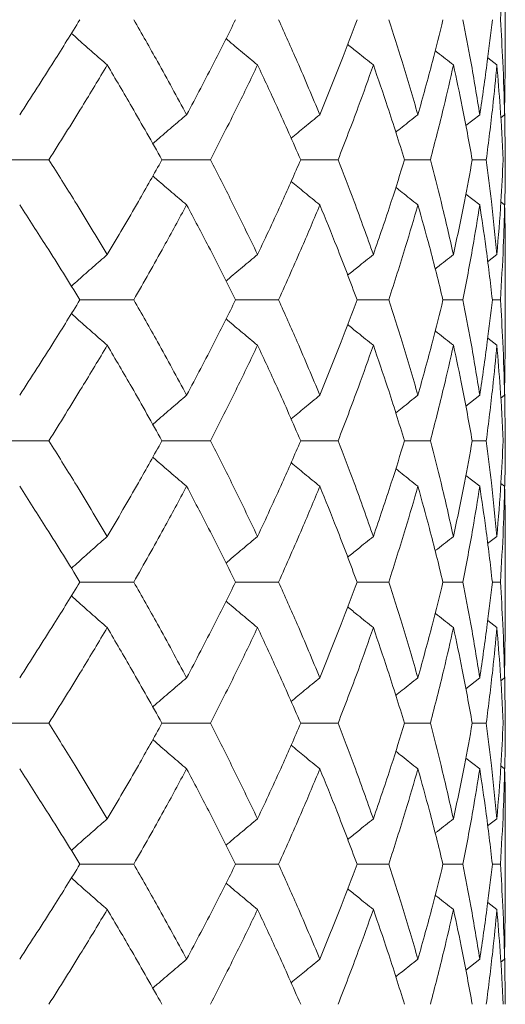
# Model space of a CAD drawing. Header units: inches. Extents: x -4.2 to 22.3, y -10.2 to 17.4.
# Tile 116 of 121: x 20.97 to 21.18, y -0.512 to -0.086. Entities that reach past the tile are written whole.
import ezdxf

# ---------------------------------------------------------------- set-up
doc = ezdxf.new("R2010")
doc.units = ezdxf.units.IN
doc.header["$MEASUREMENT"] = 0

msp = doc.modelspace()

# ---------------------------------------------------------------- linework, layer by layer
at = {"color": 7, "linetype": 'Continuous', "lineweight": 15}
for p, q in [((21.18019, -0.10692), (21.18019, -0.06595)), ((21.17657, -0.10606), (21.17264, -0.10302)), ((21.17995, -0.12757), (21.18016, -0.10692)), ((21.16918, -0.12757), (21.16313, -0.13224)), ((21.17995, -0.12757), (21.17827, -0.12887)), ((21.18019, -0.14708), (21.17996, -0.1271)), ((20.95727, -0.14708), (20.98282, -0.14708)), ((21.03174, -0.14708), (21.05271, -0.14708)), ((21.09175, -0.14708), (21.10791, -0.14708)), ((21.13665, -0.14708), (21.14782, -0.14708)), ((21.16594, -0.14708), (21.172, -0.14708)), ((21.16918, -0.16659), (21.16317, -0.16194)), ((21.17995, -0.16659), (21.17831, -0.16533)), ((21.18019, -0.22821), (21.18019, -0.18724)), ((21.17657, -0.1881), (21.1726, -0.19117)), ((20.99626, -0.2077), (21.01955, -0.2077)), ((21.06359, -0.2077), (21.08219, -0.2077)), ((21.11612, -0.2077), (21.12981, -0.2077)), ((21.15327, -0.2077), (21.1619, -0.2077)), ((21.17462, -0.2077), (21.1781, -0.2077)), ((21.17657, -0.22733), (21.17264, -0.22429)), ((21.17995, -0.24897), (21.18016, -0.22821)), ((21.16918, -0.24897), (21.16313, -0.25368)), ((21.17995, -0.24897), (21.17827, -0.25027)), ((21.18019, -0.26866), (21.17996, -0.2485)), ((20.95727, -0.26866), (20.98282, -0.26866)), ((21.03174, -0.26866), (21.05271, -0.26866)), ((21.09175, -0.26866), (21.10791, -0.26866)), ((21.13665, -0.26866), (21.14782, -0.26866)), ((21.16594, -0.26866), (21.172, -0.26866)), ((21.16918, -0.28836), (21.16317, -0.28367)), ((21.17995, -0.28836), (21.17831, -0.28709)), ((21.17657, -0.31006), (21.1726, -0.31314)), ((21.18019, -0.35038), (21.18019, -0.30918)), ((20.99626, -0.32978), (21.01955, -0.32978)), ((21.06359, -0.32978), (21.08219, -0.32978)), ((21.11612, -0.32978), (21.12981, -0.32978)), ((21.15327, -0.32978), (21.1619, -0.32978)), ((21.17462, -0.32978), (21.1781, -0.32978)), ((21.17657, -0.3495), (21.17264, -0.34645)), ((21.17995, -0.3712), (21.18016, -0.35038)), ((21.16918, -0.3712), (21.16313, -0.37591)), ((21.17995, -0.3712), (21.17827, -0.3725)), ((21.18019, -0.3909), (21.17996, -0.37073)), ((20.95727, -0.3909), (20.98282, -0.3909)), ((21.03174, -0.3909), (21.05271, -0.3909)), ((21.09175, -0.3909), (21.10791, -0.3909)), ((21.13665, -0.3909), (21.14782, -0.3909)), ((21.16594, -0.3909), (21.172, -0.3909)), ((21.16918, -0.41059), (21.16317, -0.40591)), ((21.17995, -0.41059), (21.17831, -0.40932)), ((21.17657, -0.43223), (21.1726, -0.4353)), ((21.18019, -0.47232), (21.18019, -0.43135)), ((20.99626, -0.45186), (21.01955, -0.45186)), ((21.06359, -0.45186), (21.08219, -0.45186)), ((21.11612, -0.45186), (21.12981, -0.45186)), ((21.15327, -0.45186), (21.1619, -0.45186)), ((21.17462, -0.45186), (21.1781, -0.45186)), ((21.17657, -0.47146), (21.17264, -0.46842)), ((21.17995, -0.49297), (21.18016, -0.47232)), ((21.16918, -0.49297), (21.16313, -0.49764)), ((21.17995, -0.49297), (21.17827, -0.49427)), ((21.18019, -0.51248), (21.17996, -0.4925))]:
    msp.add_line(p, q, dxfattribs=at)
for points, knots in [([(21.1781, -0.08646), (21.17857, -0.07876), (21.17941, -0.06502), (21.17979, -0.05125), (21.17995, -0.04519)], [0, 0, 0, 0, 0.5596645, 1, 1, 1, 1]), ([(20.97022, -0.12757), (20.97519, -0.11991), (20.98407, -0.10622), (20.99253, -0.0925), (20.99626, -0.08646)], [0, 0, 0, 0, 0.559527, 1, 1, 1, 1]), ([(21.04241, -0.12757), (21.03826, -0.11991), (21.03083, -0.10622), (21.023, -0.0925), (21.01955, -0.08646)], [0, 0, 0, 0, 0.5595273, 1, 1, 1, 1]), ([(21.04241, -0.12757), (21.04648, -0.11991), (21.05375, -0.10622), (21.06058, -0.0925), (21.06359, -0.08646)], [0, 0, 0, 0, 0.559527, 1, 1, 1, 1]), ([(21.10003, -0.12757), (21.09681, -0.11991), (21.09107, -0.10622), (21.0849, -0.0925), (21.08219, -0.08646)], [0, 0, 0, 0, 0.559527, 1, 1, 1, 1]), ([(21.10003, -0.12757), (21.10315, -0.11991), (21.10873, -0.10622), (21.11386, -0.0925), (21.11612, -0.08646)], [0, 0, 0, 0, 0.559527, 1, 1, 1, 1]), ([(21.14244, -0.12757), (21.1402, -0.11991), (21.1362, -0.10622), (21.13176, -0.0925), (21.12981, -0.08646)], [0, 0, 0, 0, 0.559527, 1, 1, 1, 1]), ([(21.14244, -0.12757), (21.14458, -0.11991), (21.14841, -0.10622), (21.15178, -0.0925), (21.15327, -0.08646)], [0, 0, 0, 0, 0.559527, 1, 1, 1, 1]), ([(21.16918, -0.12757), (21.16794, -0.11991), (21.16573, -0.10622), (21.16307, -0.0925), (21.1619, -0.08646)], [0, 0, 0, 0, 0.559527, 1, 1, 1, 1]), ([(21.16918, -0.12757), (21.17032, -0.11991), (21.17235, -0.10622), (21.17393, -0.0925), (21.17462, -0.08646)], [0, 0, 0, 0, 0.559527, 1, 1, 1, 1]), ([(21.17995, -0.12757), (21.17973, -0.11991), (21.17934, -0.10622), (21.17848, -0.0925), (21.1781, -0.08646)], [0, 0, 0, 0, 0.559527, 1, 1, 1, 1]), ([(21.00809, -0.10606), (21.00602, -0.10425), (21.00188, -0.10065), (20.99671, -0.0961), (20.99362, -0.09331), (20.99258, -0.09237)], [0, 0, 0, 0, 0.398509, 0.797018, 1, 1, 1, 1]), ([(21.07308, -0.10606), (21.07091, -0.10425), (21.06656, -0.10065), (21.06202, -0.09685), (21.05967, -0.09484), (21.05947, -0.09466)], [0, 0, 0, 0, 0.477365, 0.954731, 1, 1, 1, 1]), ([(21.12317, -0.10606), (21.12091, -0.10426), (21.1172, -0.1013), (21.11352, -0.0983), (21.11208, -0.09713)], [0, 0, 0, 0, 0.608395, 1, 1, 1, 1]), ([(21.15779, -0.10606), (21.15547, -0.10426), (21.15284, -0.10221), (21.15022, -0.10014), (21.1499, -0.09988)], [0, 0, 0, 0, 0.877599, 1, 1, 1, 1]), ([(20.98282, -0.14708), (20.98764, -0.13944), (20.99627, -0.12578), (21.00448, -0.11209), (21.00809, -0.10606)], [0, 0, 0, 0, 0.559462, 1, 1, 1, 1]), ([(21.03174, -0.14708), (21.02743, -0.13944), (21.01974, -0.12578), (21.01166, -0.11209), (21.00809, -0.10606)], [0, 0, 0, 0, 0.559462, 1, 1, 1, 1]), ([(21.05271, -0.14708), (21.05662, -0.13944), (21.06362, -0.12578), (21.07019, -0.11209), (21.07308, -0.10606)], [0, 0, 0, 0, 0.559462, 1, 1, 1, 1]), ([(21.09175, -0.14708), (21.08838, -0.13944), (21.08236, -0.12578), (21.07592, -0.11209), (21.07308, -0.10606)], [0, 0, 0, 0, 0.559462, 1, 1, 1, 1]), ([(21.10791, -0.14708), (21.11087, -0.13944), (21.11618, -0.12578), (21.12103, -0.11209), (21.12317, -0.10606)], [0, 0, 0, 0, 0.559462, 1, 1, 1, 1]), ([(21.13665, -0.14708), (21.13425, -0.13944), (21.12997, -0.12578), (21.12525, -0.11209), (21.12317, -0.10606)], [0, 0, 0, 0, 0.559462, 1, 1, 1, 1]), ([(21.14782, -0.14708), (21.1498, -0.13944), (21.15334, -0.12578), (21.15643, -0.11209), (21.15779, -0.10606)], [0, 0, 0, 0, 0.559462, 1, 1, 1, 1]), ([(21.16594, -0.14708), (21.16454, -0.13944), (21.16204, -0.12578), (21.15909, -0.11209), (21.15779, -0.10606)], [0, 0, 0, 0, 0.559462, 1, 1, 1, 1]), ([(21.172, -0.14708), (21.17298, -0.13944), (21.17472, -0.12578), (21.17601, -0.11209), (21.17657, -0.10606)], [0, 0, 0, 0, 0.559462, 1, 1, 1, 1]), ([(21.1793, -0.14708), (21.17892, -0.13944), (21.17823, -0.12578), (21.17708, -0.11209), (21.17657, -0.10606)], [0, 0, 0, 0, 0.559462, 1, 1, 1, 1]), ([(21.04241, -0.12757), (21.04028, -0.12937), (21.03603, -0.13297), (21.03114, -0.13714), (21.0284, -0.13953), (21.02777, -0.14009)], [0, 0, 0, 0, 0.434088, 0.868175, 1, 1, 1, 1]), ([(21.10003, -0.12757), (21.0978, -0.12937), (21.09364, -0.13273), (21.08951, -0.13614), (21.08758, -0.13773)], [0, 0, 0, 0, 0.533578, 1, 1, 1, 1]), ([(21.14244, -0.12757), (21.14015, -0.12937), (21.13694, -0.13188), (21.13375, -0.13443), (21.13284, -0.13516)], [0, 0, 0, 0, 0.713818, 1, 1, 1, 1]), ([(21.00809, -0.1881), (21.00348, -0.18043), (20.99526, -0.16674), (20.98662, -0.15308), (20.98282, -0.14708)], [0, 0, 0, 0, 0.560541, 1, 1, 1, 1]), ([(21.00809, -0.1881), (21.01262, -0.18043), (21.02069, -0.16674), (21.02836, -0.15308), (21.03174, -0.14708)], [0, 0, 0, 0, 0.560541, 1, 1, 1, 1]), ([(21.07308, -0.1881), (21.06939, -0.18043), (21.06281, -0.16674), (21.05579, -0.15308), (21.05271, -0.14708)], [0, 0, 0, 0, 0.5605414, 1, 1, 1, 1]), ([(21.07308, -0.1881), (21.07669, -0.18043), (21.08311, -0.16674), (21.08911, -0.15308), (21.09175, -0.14708)], [0, 0, 0, 0, 0.560541, 1, 1, 1, 1]), ([(21.12317, -0.1881), (21.12044, -0.18043), (21.11557, -0.16674), (21.11025, -0.15308), (21.10791, -0.14708)], [0, 0, 0, 0, 0.560541, 1, 1, 1, 1]), ([(21.12317, -0.1881), (21.1258, -0.18043), (21.13051, -0.16674), (21.13477, -0.15308), (21.13665, -0.14708)], [0, 0, 0, 0, 0.560541, 1, 1, 1, 1]), ([(21.15779, -0.1881), (21.15605, -0.18043), (21.15295, -0.16674), (21.14938, -0.15308), (21.14782, -0.14708)], [0, 0, 0, 0, 0.5605414, 1, 1, 1, 1]), ([(21.15779, -0.1881), (21.15943, -0.18043), (21.16237, -0.16674), (21.16485, -0.15308), (21.16594, -0.14708)], [0, 0, 0, 0, 0.5605414, 1, 1, 1, 1]), ([(21.17657, -0.1881), (21.17584, -0.18043), (21.17454, -0.16674), (21.17278, -0.15308), (21.172, -0.14708)], [0, 0, 0, 0, 0.560541, 1, 1, 1, 1]), ([(21.17657, -0.1881), (21.17721, -0.18043), (21.17834, -0.16674), (21.17901, -0.15308), (21.1793, -0.14708)], [0, 0, 0, 0, 0.560541, 1, 1, 1, 1]), ([(21.17999, -0.16651), (21.18, -0.16604), (21.18021, -0.15955), (21.1802, -0.15308), (21.18019, -0.14708)], [0, 0, 0, 0, 0.072976, 1, 1, 1, 1]), ([(21.04241, -0.16659), (21.04028, -0.16479), (21.03603, -0.16119), (21.03115, -0.15702), (21.02841, -0.15463), (21.02778, -0.15408)], [0, 0, 0, 0, 0.434401, 0.868802, 1, 1, 1, 1]), ([(21.10003, -0.16659), (21.0978, -0.16479), (21.09365, -0.16143), (21.08952, -0.15802), (21.08759, -0.15644)], [0, 0, 0, 0, 0.534283, 1, 1, 1, 1]), ([(21.14244, -0.16659), (21.14015, -0.16479), (21.13694, -0.16228), (21.13377, -0.15974), (21.13286, -0.15902)], [0, 0, 0, 0, 0.715611, 1, 1, 1, 1]), ([(20.99626, -0.2077), (20.99151, -0.20001), (20.98302, -0.18629), (20.97413, -0.1726), (20.97022, -0.16659)], [0, 0, 0, 0, 0.5604762, 1, 1, 1, 1]), ([(21.01955, -0.2077), (21.02393, -0.20001), (21.03175, -0.18629), (21.03916, -0.1726), (21.04241, -0.16659)], [0, 0, 0, 0, 0.5604762, 1, 1, 1, 1]), ([(21.06359, -0.2077), (21.05975, -0.20001), (21.0529, -0.18629), (21.04561, -0.1726), (21.04241, -0.16659)], [0, 0, 0, 0, 0.5604762, 1, 1, 1, 1]), ([(21.08219, -0.2077), (21.08563, -0.20001), (21.09179, -0.18629), (21.09751, -0.1726), (21.10003, -0.16659)], [0, 0, 0, 0, 0.5604762, 1, 1, 1, 1]), ([(21.11612, -0.2077), (21.11323, -0.20001), (21.10808, -0.18629), (21.10249, -0.1726), (21.10003, -0.16659)], [0, 0, 0, 0, 0.560476, 1, 1, 1, 1]), ([(21.12981, -0.2077), (21.13229, -0.20001), (21.13671, -0.18629), (21.14069, -0.1726), (21.14244, -0.16659)], [0, 0, 0, 0, 0.560476, 1, 1, 1, 1]), ([(21.15327, -0.2077), (21.15137, -0.20001), (21.14798, -0.18629), (21.14413, -0.1726), (21.14244, -0.16659)], [0, 0, 0, 0, 0.560476, 1, 1, 1, 1]), ([(21.1619, -0.2077), (21.16338, -0.20001), (21.16602, -0.18629), (21.16821, -0.1726), (21.16918, -0.16659)], [0, 0, 0, 0, 0.560476, 1, 1, 1, 1]), ([(21.17462, -0.2077), (21.17373, -0.20001), (21.17214, -0.18629), (21.17008, -0.1726), (21.16918, -0.16659)], [0, 0, 0, 0, 0.560476, 1, 1, 1, 1]), ([(21.1781, -0.2077), (21.17857, -0.20001), (21.17941, -0.18629), (21.17979, -0.1726), (21.17995, -0.16659)], [0, 0, 0, 0, 0.5604762, 1, 1, 1, 1]), ([(21.18016, -0.18724), (21.18017, -0.18637), (21.18024, -0.17948), (21.18009, -0.1726), (21.17995, -0.16659)], [0, 0, 0, 0, 0.125443, 1, 1, 1, 1]), ([(21.00809, -0.1881), (21.00602, -0.1899), (21.00188, -0.19351), (20.9967, -0.19807), (20.99362, -0.20085), (20.99258, -0.2018)], [0, 0, 0, 0, 0.398265, 0.796529, 1, 1, 1, 1]), ([(21.07308, -0.1881), (21.07091, -0.1899), (21.06656, -0.19351), (21.06201, -0.19731), (21.05966, -0.19933), (21.05945, -0.19951)], [0, 0, 0, 0, 0.4768413, 0.9536826, 1, 1, 1, 1]), ([(21.12317, -0.1881), (21.12091, -0.1899), (21.11719, -0.19286), (21.1135, -0.19587), (21.11205, -0.19705)], [0, 0, 0, 0, 0.607204, 1, 1, 1, 1]), ([(21.15779, -0.1881), (21.15547, -0.1899), (21.15283, -0.19195), (21.1502, -0.19404), (21.14987, -0.1943)], [0, 0, 0, 0, 0.874238, 1, 1, 1, 1]), ([(20.97022, -0.24897), (20.97519, -0.24126), (20.98406, -0.22749), (20.99253, -0.21374), (20.99626, -0.2077)], [0, 0, 0, 0, 0.560339, 1, 1, 1, 1]), ([(21.04241, -0.24897), (21.03826, -0.24126), (21.03084, -0.22749), (21.023, -0.21374), (21.01955, -0.2077)], [0, 0, 0, 0, 0.560339, 1, 1, 1, 1]), ([(21.04241, -0.24897), (21.04648, -0.24126), (21.05374, -0.22749), (21.06059, -0.21374), (21.06359, -0.2077)], [0, 0, 0, 0, 0.560339, 1, 1, 1, 1]), ([(21.10003, -0.24897), (21.09681, -0.24126), (21.09108, -0.22749), (21.0849, -0.21374), (21.08219, -0.2077)], [0, 0, 0, 0, 0.560339, 1, 1, 1, 1]), ([(21.10003, -0.24897), (21.10315, -0.24126), (21.10872, -0.22749), (21.11386, -0.21374), (21.11612, -0.2077)], [0, 0, 0, 0, 0.560339, 1, 1, 1, 1]), ([(21.14244, -0.24897), (21.1402, -0.24126), (21.13621, -0.22749), (21.13176, -0.21374), (21.12981, -0.2077)], [0, 0, 0, 0, 0.560339, 1, 1, 1, 1]), ([(21.14244, -0.24897), (21.14458, -0.24126), (21.14841, -0.22749), (21.15178, -0.21374), (21.15327, -0.2077)], [0, 0, 0, 0, 0.560339, 1, 1, 1, 1]), ([(21.16918, -0.24897), (21.16794, -0.24126), (21.16573, -0.22749), (21.16307, -0.21374), (21.1619, -0.2077)], [0, 0, 0, 0, 0.560339, 1, 1, 1, 1]), ([(21.16918, -0.24897), (21.17032, -0.24126), (21.17235, -0.22749), (21.17393, -0.21374), (21.17462, -0.2077)], [0, 0, 0, 0, 0.560339, 1, 1, 1, 1]), ([(21.17995, -0.24897), (21.17973, -0.24126), (21.17934, -0.22749), (21.17848, -0.21374), (21.1781, -0.2077)], [0, 0, 0, 0, 0.560339, 1, 1, 1, 1]), ([(21.00809, -0.22733), (21.00602, -0.22553), (21.00188, -0.22192), (20.99671, -0.21735), (20.99363, -0.21456), (20.99259, -0.21362)], [0, 0, 0, 0, 0.3982308, 0.7964617, 1, 1, 1, 1]), ([(21.07308, -0.22733), (21.07091, -0.22553), (21.06657, -0.22192), (21.06203, -0.21811), (21.05968, -0.21609), (21.05947, -0.21591)], [0, 0, 0, 0, 0.477008, 0.954016, 1, 1, 1, 1]), ([(21.12317, -0.22733), (21.12091, -0.22553), (21.1172, -0.22257), (21.11352, -0.21956), (21.11208, -0.21839)], [0, 0, 0, 0, 0.607895, 1, 1, 1, 1]), ([(21.15779, -0.22733), (21.15548, -0.22553), (21.15284, -0.22348), (21.15022, -0.2214), (21.1499, -0.22114)], [0, 0, 0, 0, 0.876774, 1, 1, 1, 1]), ([(20.98282, -0.26866), (20.98765, -0.26093), (20.99626, -0.24715), (21.00448, -0.23339), (21.00809, -0.22733)], [0, 0, 0, 0, 0.5602736, 1, 1, 1, 1]), ([(21.03174, -0.26866), (21.02743, -0.26093), (21.01975, -0.24715), (21.01165, -0.23339), (21.00809, -0.22733)], [0, 0, 0, 0, 0.5602736, 1, 1, 1, 1]), ([(21.05271, -0.26866), (21.05663, -0.26093), (21.06362, -0.24715), (21.07019, -0.23339), (21.07308, -0.22733)], [0, 0, 0, 0, 0.560274, 1, 1, 1, 1]), ([(21.09175, -0.26866), (21.08838, -0.26093), (21.08237, -0.24715), (21.07592, -0.23339), (21.07308, -0.22733)], [0, 0, 0, 0, 0.560274, 1, 1, 1, 1]), ([(21.10791, -0.26866), (21.11088, -0.26093), (21.11617, -0.24715), (21.12103, -0.23339), (21.12317, -0.22733)], [0, 0, 0, 0, 0.560274, 1, 1, 1, 1]), ([(21.13665, -0.26866), (21.13425, -0.26093), (21.12997, -0.24715), (21.12524, -0.23339), (21.12317, -0.22733)], [0, 0, 0, 0, 0.560274, 1, 1, 1, 1]), ([(21.14782, -0.26866), (21.1498, -0.26093), (21.15334, -0.24715), (21.15643, -0.23339), (21.15779, -0.22733)], [0, 0, 0, 0, 0.560274, 1, 1, 1, 1]), ([(21.16594, -0.26866), (21.16454, -0.26093), (21.16204, -0.24715), (21.15909, -0.23339), (21.15779, -0.22733)], [0, 0, 0, 0, 0.560274, 1, 1, 1, 1]), ([(21.172, -0.26866), (21.17298, -0.26093), (21.17472, -0.24715), (21.17601, -0.23339), (21.17657, -0.22733)], [0, 0, 0, 0, 0.560274, 1, 1, 1, 1]), ([(21.1793, -0.26866), (21.17892, -0.26093), (21.17823, -0.24715), (21.17708, -0.23339), (21.17657, -0.22733)], [0, 0, 0, 0, 0.5602736, 1, 1, 1, 1]), ([(21.04241, -0.24897), (21.04029, -0.25078), (21.03604, -0.25439), (21.03116, -0.2586), (21.02841, -0.26102), (21.02776, -0.2616)], [0, 0, 0, 0, 0.432564, 0.865127, 1, 1, 1, 1]), ([(21.10003, -0.24897), (21.09781, -0.25077), (21.09364, -0.25417), (21.08951, -0.25761), (21.08757, -0.25922)], [0, 0, 0, 0, 0.531737, 1, 1, 1, 1]), ([(21.14244, -0.24897), (21.14015, -0.25077), (21.13694, -0.25331), (21.13376, -0.25588), (21.13284, -0.25662)], [0, 0, 0, 0, 0.7114015, 1, 1, 1, 1]), ([(21.00809, -0.31006), (21.00348, -0.30232), (20.99525, -0.28852), (20.98662, -0.27472), (20.98282, -0.26866)], [0, 0, 0, 0, 0.560136, 1, 1, 1, 1]), ([(21.00809, -0.31006), (21.01262, -0.30232), (21.02069, -0.28852), (21.02836, -0.27472), (21.03174, -0.26866)], [0, 0, 0, 0, 0.560136, 1, 1, 1, 1]), ([(21.07308, -0.31006), (21.06939, -0.30232), (21.06281, -0.28852), (21.05579, -0.27472), (21.05271, -0.26866)], [0, 0, 0, 0, 0.5601361, 1, 1, 1, 1]), ([(21.07308, -0.31006), (21.07668, -0.30232), (21.08311, -0.28852), (21.08911, -0.27472), (21.09175, -0.26866)], [0, 0, 0, 0, 0.560136, 1, 1, 1, 1]), ([(21.12317, -0.31006), (21.12044, -0.30232), (21.11556, -0.28852), (21.11025, -0.27472), (21.10791, -0.26866)], [0, 0, 0, 0, 0.560136, 1, 1, 1, 1]), ([(21.12317, -0.31006), (21.1258, -0.30232), (21.13051, -0.28852), (21.13477, -0.27472), (21.13665, -0.26866)], [0, 0, 0, 0, 0.560136, 1, 1, 1, 1]), ([(21.15779, -0.31006), (21.15605, -0.30232), (21.15294, -0.28852), (21.14938, -0.27472), (21.14782, -0.26866)], [0, 0, 0, 0, 0.5601361, 1, 1, 1, 1]), ([(21.15779, -0.31006), (21.15943, -0.30232), (21.16237, -0.28852), (21.16485, -0.27472), (21.16594, -0.26866)], [0, 0, 0, 0, 0.560136, 1, 1, 1, 1]), ([(21.17657, -0.31006), (21.17584, -0.30232), (21.17454, -0.28852), (21.17278, -0.27472), (21.172, -0.26866)], [0, 0, 0, 0, 0.560136, 1, 1, 1, 1]), ([(21.17657, -0.31006), (21.17721, -0.30232), (21.17834, -0.28852), (21.17901, -0.27472), (21.1793, -0.26866)], [0, 0, 0, 0, 0.560136, 1, 1, 1, 1]), ([(21.17999, -0.28829), (21.18, -0.28781), (21.18021, -0.28127), (21.1802, -0.27472), (21.18019, -0.26866)], [0, 0, 0, 0, 0.0726369, 1, 1, 1, 1]), ([(21.04241, -0.28836), (21.04029, -0.28655), (21.03605, -0.28294), (21.03117, -0.27873), (21.02842, -0.2763), (21.02777, -0.27573)], [0, 0, 0, 0, 0.432755, 0.865511, 1, 1, 1, 1]), ([(21.10003, -0.28836), (21.09781, -0.28655), (21.09365, -0.28316), (21.08952, -0.27972), (21.08759, -0.27811)], [0, 0, 0, 0, 0.5322892, 1, 1, 1, 1]), ([(21.14244, -0.28836), (21.14015, -0.28656), (21.13695, -0.28402), (21.13377, -0.28146), (21.13286, -0.28072)], [0, 0, 0, 0, 0.7129793, 1, 1, 1, 1]), ([(20.99626, -0.32978), (20.99151, -0.32205), (20.98302, -0.30824), (20.97413, -0.29443), (20.97022, -0.28836)], [0, 0, 0, 0, 0.560071, 1, 1, 1, 1]), ([(21.01955, -0.32978), (21.02393, -0.32205), (21.03175, -0.30824), (21.03915, -0.29443), (21.04241, -0.28836)], [0, 0, 0, 0, 0.560071, 1, 1, 1, 1]), ([(21.06359, -0.32978), (21.05975, -0.32205), (21.0529, -0.30824), (21.04561, -0.29443), (21.04241, -0.28836)], [0, 0, 0, 0, 0.560071, 1, 1, 1, 1]), ([(21.08219, -0.32978), (21.08563, -0.32205), (21.09179, -0.30824), (21.09751, -0.29443), (21.10003, -0.28836)], [0, 0, 0, 0, 0.560071, 1, 1, 1, 1]), ([(21.11612, -0.32978), (21.11324, -0.32205), (21.10808, -0.30824), (21.10249, -0.29443), (21.10003, -0.28836)], [0, 0, 0, 0, 0.560071, 1, 1, 1, 1]), ([(21.12981, -0.32978), (21.13228, -0.32205), (21.13671, -0.30824), (21.14069, -0.29443), (21.14244, -0.28836)], [0, 0, 0, 0, 0.560071, 1, 1, 1, 1]), ([(21.15327, -0.32978), (21.15137, -0.32205), (21.14797, -0.30824), (21.14413, -0.29443), (21.14244, -0.28836)], [0, 0, 0, 0, 0.5600706, 1, 1, 1, 1]), ([(21.1619, -0.32978), (21.16338, -0.32205), (21.16602, -0.30824), (21.16821, -0.29443), (21.16918, -0.28836)], [0, 0, 0, 0, 0.5600706, 1, 1, 1, 1]), ([(21.17462, -0.32978), (21.17373, -0.32205), (21.17214, -0.30824), (21.17008, -0.29443), (21.16918, -0.28836)], [0, 0, 0, 0, 0.560071, 1, 1, 1, 1]), ([(21.1781, -0.32978), (21.17857, -0.32205), (21.17941, -0.30824), (21.17979, -0.29443), (21.17995, -0.28836)], [0, 0, 0, 0, 0.560071, 1, 1, 1, 1]), ([(21.18016, -0.30918), (21.18017, -0.30831), (21.18024, -0.30137), (21.18009, -0.29443), (21.17995, -0.28836)], [0, 0, 0, 0, 0.1249089, 1, 1, 1, 1]), ([(21.00809, -0.31006), (21.00603, -0.31187), (21.00189, -0.31548), (20.99672, -0.32007), (20.99363, -0.32288), (20.99258, -0.32384)], [0, 0, 0, 0, 0.39731, 0.79462, 1, 1, 1, 1]), ([(21.07308, -0.31006), (21.07091, -0.31187), (21.06658, -0.31548), (21.06203, -0.31931), (21.05967, -0.32135), (21.05945, -0.32154)], [0, 0, 0, 0, 0.475697, 0.951395, 1, 1, 1, 1]), ([(21.12317, -0.31006), (21.12091, -0.31186), (21.1172, -0.31485), (21.11351, -0.31787), (21.11206, -0.31906)], [0, 0, 0, 0, 0.60574, 1, 1, 1, 1]), ([(21.15779, -0.31006), (21.15548, -0.31186), (21.15283, -0.31393), (21.15021, -0.31603), (21.14987, -0.31629)], [0, 0, 0, 0, 0.872101, 1, 1, 1, 1]), ([(20.97022, -0.3712), (20.97519, -0.36347), (20.98406, -0.34966), (20.99253, -0.33586), (20.99626, -0.32978)], [0, 0, 0, 0, 0.559933, 1, 1, 1, 1]), ([(21.04241, -0.3712), (21.03826, -0.36347), (21.03084, -0.34966), (21.023, -0.33586), (21.01955, -0.32978)], [0, 0, 0, 0, 0.559933, 1, 1, 1, 1]), ([(21.04241, -0.3712), (21.04648, -0.36347), (21.05374, -0.34966), (21.06058, -0.33586), (21.06359, -0.32978)], [0, 0, 0, 0, 0.559933, 1, 1, 1, 1]), ([(21.10003, -0.3712), (21.09681, -0.36347), (21.09107, -0.34966), (21.0849, -0.33586), (21.08219, -0.32978)], [0, 0, 0, 0, 0.559933, 1, 1, 1, 1]), ([(21.10003, -0.3712), (21.10315, -0.36347), (21.10873, -0.34966), (21.11386, -0.33586), (21.11612, -0.32978)], [0, 0, 0, 0, 0.559933, 1, 1, 1, 1]), ([(21.14244, -0.3712), (21.1402, -0.36347), (21.1362, -0.34966), (21.13176, -0.33586), (21.12981, -0.32978)], [0, 0, 0, 0, 0.559933, 1, 1, 1, 1]), ([(21.14244, -0.3712), (21.14458, -0.36347), (21.14841, -0.34966), (21.15178, -0.33586), (21.15327, -0.32978)], [0, 0, 0, 0, 0.559933, 1, 1, 1, 1]), ([(21.16918, -0.3712), (21.16794, -0.36347), (21.16573, -0.34966), (21.16307, -0.33586), (21.1619, -0.32978)], [0, 0, 0, 0, 0.559933, 1, 1, 1, 1]), ([(21.16918, -0.3712), (21.17032, -0.36347), (21.17235, -0.34966), (21.17393, -0.33586), (21.17462, -0.32978)], [0, 0, 0, 0, 0.559933, 1, 1, 1, 1]), ([(21.17995, -0.3712), (21.17973, -0.36347), (21.17934, -0.34966), (21.17848, -0.33586), (21.1781, -0.32978)], [0, 0, 0, 0, 0.559933, 1, 1, 1, 1]), ([(21.00809, -0.3495), (21.00603, -0.34769), (21.00189, -0.34408), (20.99672, -0.33949), (20.99364, -0.33668), (20.99259, -0.33573)], [0, 0, 0, 0, 0.39754, 0.795081, 1, 1, 1, 1]), ([(21.07308, -0.3495), (21.07091, -0.34769), (21.06658, -0.34407), (21.06204, -0.34025), (21.05968, -0.33822), (21.05947, -0.33803)], [0, 0, 0, 0, 0.476197, 0.952395, 1, 1, 1, 1]), ([(21.12317, -0.3495), (21.12091, -0.3477), (21.1172, -0.34472), (21.11352, -0.3417), (21.11208, -0.34052)], [0, 0, 0, 0, 0.60689, 1, 1, 1, 1]), ([(21.15779, -0.3495), (21.15548, -0.3477), (21.15284, -0.34564), (21.15023, -0.34355), (21.1499, -0.34329)], [0, 0, 0, 0, 0.875383, 1, 1, 1, 1]), ([(20.98282, -0.3909), (20.98764, -0.38318), (20.99626, -0.36938), (21.00448, -0.35558), (21.00809, -0.3495)], [0, 0, 0, 0, 0.559868, 1, 1, 1, 1]), ([(21.03174, -0.3909), (21.02743, -0.38318), (21.01975, -0.36938), (21.01165, -0.35558), (21.00809, -0.3495)], [0, 0, 0, 0, 0.5598675, 1, 1, 1, 1]), ([(21.05271, -0.3909), (21.05662, -0.38318), (21.06362, -0.36938), (21.07019, -0.35558), (21.07308, -0.3495)], [0, 0, 0, 0, 0.559868, 1, 1, 1, 1]), ([(21.09175, -0.3909), (21.08838, -0.38318), (21.08237, -0.36938), (21.07592, -0.35558), (21.07308, -0.3495)], [0, 0, 0, 0, 0.559868, 1, 1, 1, 1]), ([(21.10791, -0.3909), (21.11088, -0.38318), (21.11617, -0.36938), (21.12103, -0.35558), (21.12317, -0.3495)], [0, 0, 0, 0, 0.559868, 1, 1, 1, 1]), ([(21.13665, -0.3909), (21.13425, -0.38318), (21.12997, -0.36938), (21.12525, -0.35558), (21.12317, -0.3495)], [0, 0, 0, 0, 0.559868, 1, 1, 1, 1]), ([(21.14782, -0.3909), (21.1498, -0.38318), (21.15334, -0.36938), (21.15643, -0.35558), (21.15779, -0.3495)], [0, 0, 0, 0, 0.559868, 1, 1, 1, 1]), ([(21.16594, -0.3909), (21.16454, -0.38318), (21.16204, -0.36938), (21.15909, -0.35558), (21.15779, -0.3495)], [0, 0, 0, 0, 0.559868, 1, 1, 1, 1]), ([(21.172, -0.3909), (21.17298, -0.38318), (21.17472, -0.36938), (21.17601, -0.35558), (21.17657, -0.3495)], [0, 0, 0, 0, 0.5598675, 1, 1, 1, 1]), ([(21.1793, -0.3909), (21.17892, -0.38318), (21.17823, -0.36938), (21.17708, -0.35558), (21.17657, -0.3495)], [0, 0, 0, 0, 0.559868, 1, 1, 1, 1]), ([(21.04241, -0.3712), (21.04029, -0.37301), (21.03605, -0.37662), (21.03116, -0.38084), (21.02842, -0.38326), (21.02776, -0.38384)], [0, 0, 0, 0, 0.432425, 0.864851, 1, 1, 1, 1]), ([(21.10003, -0.3712), (21.09781, -0.373), (21.09365, -0.3764), (21.08951, -0.37985), (21.08758, -0.38146)], [0, 0, 0, 0, 0.531557, 1, 1, 1, 1]), ([(21.14244, -0.3712), (21.14015, -0.373), (21.13694, -0.37554), (21.13376, -0.37811), (21.13284, -0.37886)], [0, 0, 0, 0, 0.711142, 1, 1, 1, 1]), ([(21.00809, -0.43223), (21.00348, -0.42452), (20.99525, -0.41075), (20.98662, -0.39697), (20.98282, -0.3909)], [0, 0, 0, 0, 0.55973, 1, 1, 1, 1]), ([(21.00809, -0.43223), (21.01262, -0.42452), (21.0207, -0.41075), (21.02836, -0.39697), (21.03174, -0.3909)], [0, 0, 0, 0, 0.55973, 1, 1, 1, 1]), ([(21.07308, -0.43223), (21.06939, -0.42452), (21.0628, -0.41075), (21.05579, -0.39697), (21.05271, -0.3909)], [0, 0, 0, 0, 0.55973, 1, 1, 1, 1]), ([(21.07308, -0.43223), (21.07668, -0.42452), (21.08311, -0.41075), (21.08911, -0.39697), (21.09175, -0.3909)], [0, 0, 0, 0, 0.55973, 1, 1, 1, 1]), ([(21.12317, -0.43223), (21.12044, -0.42452), (21.11556, -0.41075), (21.11025, -0.39697), (21.10791, -0.3909)], [0, 0, 0, 0, 0.55973, 1, 1, 1, 1]), ([(21.12317, -0.43223), (21.1258, -0.42452), (21.13051, -0.41075), (21.13477, -0.39697), (21.13665, -0.3909)], [0, 0, 0, 0, 0.55973, 1, 1, 1, 1]), ([(21.15779, -0.43223), (21.15605, -0.42452), (21.15294, -0.41075), (21.14939, -0.39697), (21.14782, -0.3909)], [0, 0, 0, 0, 0.55973, 1, 1, 1, 1]), ([(21.15779, -0.43223), (21.15943, -0.42452), (21.16237, -0.41075), (21.16485, -0.39697), (21.16594, -0.3909)], [0, 0, 0, 0, 0.55973, 1, 1, 1, 1]), ([(21.17657, -0.43223), (21.17584, -0.42452), (21.17454, -0.41075), (21.17278, -0.39697), (21.172, -0.3909)], [0, 0, 0, 0, 0.55973, 1, 1, 1, 1]), ([(21.17657, -0.43223), (21.17721, -0.42452), (21.17834, -0.41075), (21.17901, -0.39697), (21.1793, -0.3909)], [0, 0, 0, 0, 0.55973, 1, 1, 1, 1]), ([(21.17999, -0.41052), (21.18, -0.41005), (21.18021, -0.40352), (21.1802, -0.39697), (21.18019, -0.3909)], [0, 0, 0, 0, 0.072457, 1, 1, 1, 1]), ([(21.04241, -0.41059), (21.04029, -0.40878), (21.03604, -0.40517), (21.03116, -0.40097), (21.02842, -0.39854), (21.02777, -0.39797)], [0, 0, 0, 0, 0.432912, 0.865823, 1, 1, 1, 1]), ([(21.10003, -0.41059), (21.09781, -0.40879), (21.09365, -0.4054), (21.08952, -0.40196), (21.08759, -0.40036)], [0, 0, 0, 0, 0.532499, 1, 1, 1, 1]), ([(21.14244, -0.41059), (21.14015, -0.40879), (21.13695, -0.40626), (21.13377, -0.4037), (21.13286, -0.40296)], [0, 0, 0, 0, 0.713291, 1, 1, 1, 1]), ([(20.99626, -0.45186), (20.99151, -0.44416), (20.98302, -0.43042), (20.97413, -0.41665), (20.97022, -0.41059)], [0, 0, 0, 0, 0.5596645, 1, 1, 1, 1]), ([(21.01955, -0.45186), (21.02393, -0.44416), (21.03175, -0.43042), (21.03915, -0.41665), (21.04241, -0.41059)], [0, 0, 0, 0, 0.5596645, 1, 1, 1, 1]), ([(21.06359, -0.45186), (21.05975, -0.44416), (21.05289, -0.43042), (21.04562, -0.41665), (21.04241, -0.41059)], [0, 0, 0, 0, 0.559665, 1, 1, 1, 1]), ([(21.08219, -0.45186), (21.08563, -0.44416), (21.09179, -0.43042), (21.09751, -0.41665), (21.10003, -0.41059)], [0, 0, 0, 0, 0.559665, 1, 1, 1, 1]), ([(21.11612, -0.45186), (21.11324, -0.44416), (21.10808, -0.43042), (21.10249, -0.41665), (21.10003, -0.41059)], [0, 0, 0, 0, 0.5596645, 1, 1, 1, 1]), ([(21.12981, -0.45186), (21.13228, -0.44416), (21.13671, -0.43042), (21.14069, -0.41665), (21.14244, -0.41059)], [0, 0, 0, 0, 0.559665, 1, 1, 1, 1]), ([(21.15327, -0.45186), (21.15137, -0.44416), (21.14797, -0.43042), (21.14413, -0.41665), (21.14244, -0.41059)], [0, 0, 0, 0, 0.5596645, 1, 1, 1, 1]), ([(21.1619, -0.45186), (21.16338, -0.44416), (21.16603, -0.43042), (21.16821, -0.41665), (21.16918, -0.41059)], [0, 0, 0, 0, 0.559665, 1, 1, 1, 1]), ([(21.17462, -0.45186), (21.17373, -0.44416), (21.17214, -0.43042), (21.17008, -0.41665), (21.16918, -0.41059)], [0, 0, 0, 0, 0.559665, 1, 1, 1, 1]), ([(21.1781, -0.45186), (21.17857, -0.44416), (21.17941, -0.43042), (21.17979, -0.41665), (21.17995, -0.41059)], [0, 0, 0, 0, 0.559665, 1, 1, 1, 1]), ([(21.18016, -0.43135), (21.18017, -0.43049), (21.18025, -0.42358), (21.18009, -0.41665), (21.17995, -0.41059)], [0, 0, 0, 0, 0.124375, 1, 1, 1, 1]), ([(21.00809, -0.43223), (21.00602, -0.43403), (21.00188, -0.43764), (20.99671, -0.44221), (20.99362, -0.445), (20.99258, -0.44595)], [0, 0, 0, 0, 0.398014, 0.796028, 1, 1, 1, 1]), ([(21.07308, -0.43223), (21.07091, -0.43403), (21.06657, -0.43764), (21.06202, -0.44145), (21.05967, -0.44348), (21.05946, -0.44366)], [0, 0, 0, 0, 0.47653, 0.95306, 1, 1, 1, 1]), ([(21.12317, -0.43223), (21.12091, -0.43403), (21.1172, -0.437), (21.11351, -0.44001), (21.11206, -0.44119)], [0, 0, 0, 0, 0.606782, 1, 1, 1, 1]), ([(21.15779, -0.43223), (21.15548, -0.43403), (21.15283, -0.43609), (21.1502, -0.43817), (21.14987, -0.43844)], [0, 0, 0, 0, 0.873558, 1, 1, 1, 1]), ([(20.97022, -0.49297), (20.97519, -0.48531), (20.98407, -0.47162), (20.99253, -0.4579), (20.99626, -0.45186)], [0, 0, 0, 0, 0.559527, 1, 1, 1, 1]), ([(21.04241, -0.49297), (21.03826, -0.48531), (21.03083, -0.47162), (21.023, -0.4579), (21.01955, -0.45186)], [0, 0, 0, 0, 0.559527, 1, 1, 1, 1]), ([(21.04241, -0.49297), (21.04648, -0.48531), (21.05375, -0.47162), (21.06058, -0.4579), (21.06359, -0.45186)], [0, 0, 0, 0, 0.559527, 1, 1, 1, 1]), ([(21.10003, -0.49297), (21.09681, -0.48531), (21.09107, -0.47162), (21.0849, -0.4579), (21.08219, -0.45186)], [0, 0, 0, 0, 0.559527, 1, 1, 1, 1]), ([(21.10003, -0.49297), (21.10315, -0.48531), (21.10873, -0.47162), (21.11386, -0.4579), (21.11612, -0.45186)], [0, 0, 0, 0, 0.5595273, 1, 1, 1, 1]), ([(21.14244, -0.49297), (21.1402, -0.48531), (21.1362, -0.47162), (21.13176, -0.4579), (21.12981, -0.45186)], [0, 0, 0, 0, 0.559527, 1, 1, 1, 1]), ([(21.14244, -0.49297), (21.14458, -0.48531), (21.14841, -0.47162), (21.15178, -0.4579), (21.15327, -0.45186)], [0, 0, 0, 0, 0.559527, 1, 1, 1, 1]), ([(21.16918, -0.49297), (21.16794, -0.48531), (21.16573, -0.47162), (21.16307, -0.4579), (21.1619, -0.45186)], [0, 0, 0, 0, 0.559527, 1, 1, 1, 1]), ([(21.16918, -0.49297), (21.17032, -0.48531), (21.17235, -0.47162), (21.17393, -0.4579), (21.17462, -0.45186)], [0, 0, 0, 0, 0.559527, 1, 1, 1, 1]), ([(21.17995, -0.49297), (21.17973, -0.48531), (21.17934, -0.47162), (21.17848, -0.4579), (21.1781, -0.45186)], [0, 0, 0, 0, 0.559527, 1, 1, 1, 1]), ([(21.00809, -0.47146), (21.00602, -0.46965), (21.00188, -0.46605), (20.99671, -0.4615), (20.99362, -0.45871), (20.99258, -0.45777)], [0, 0, 0, 0, 0.398509, 0.797018, 1, 1, 1, 1]), ([(21.07308, -0.47146), (21.07091, -0.46965), (21.06656, -0.46605), (21.06202, -0.46225), (21.05967, -0.46024), (21.05947, -0.46006)], [0, 0, 0, 0, 0.477365, 0.954731, 1, 1, 1, 1]), ([(21.12317, -0.47146), (21.12091, -0.46966), (21.1172, -0.4667), (21.11352, -0.4637), (21.11208, -0.46253)], [0, 0, 0, 0, 0.608395, 1, 1, 1, 1]), ([(21.15779, -0.47146), (21.15547, -0.46966), (21.15284, -0.46761), (21.15022, -0.46554), (21.1499, -0.46528)], [0, 0, 0, 0, 0.877599, 1, 1, 1, 1]), ([(20.98282, -0.51248), (20.98764, -0.50484), (20.99627, -0.49118), (21.00448, -0.47749), (21.00809, -0.47146)], [0, 0, 0, 0, 0.559462, 1, 1, 1, 1]), ([(21.03174, -0.51248), (21.02743, -0.50484), (21.01974, -0.49118), (21.01166, -0.47749), (21.00809, -0.47146)], [0, 0, 0, 0, 0.559462, 1, 1, 1, 1]), ([(21.05271, -0.51248), (21.05662, -0.50484), (21.06362, -0.49118), (21.07019, -0.47749), (21.07308, -0.47146)], [0, 0, 0, 0, 0.559462, 1, 1, 1, 1]), ([(21.09175, -0.51248), (21.08838, -0.50484), (21.08236, -0.49118), (21.07592, -0.47749), (21.07308, -0.47146)], [0, 0, 0, 0, 0.559462, 1, 1, 1, 1]), ([(21.10791, -0.51248), (21.11087, -0.50484), (21.11618, -0.49118), (21.12103, -0.47749), (21.12317, -0.47146)], [0, 0, 0, 0, 0.559462, 1, 1, 1, 1]), ([(21.13665, -0.51248), (21.13425, -0.50484), (21.12997, -0.49118), (21.12525, -0.47749), (21.12317, -0.47146)], [0, 0, 0, 0, 0.559462, 1, 1, 1, 1]), ([(21.14782, -0.51248), (21.1498, -0.50484), (21.15334, -0.49118), (21.15643, -0.47749), (21.15779, -0.47146)], [0, 0, 0, 0, 0.559462, 1, 1, 1, 1]), ([(21.16594, -0.51248), (21.16454, -0.50484), (21.16204, -0.49118), (21.15909, -0.47749), (21.15779, -0.47146)], [0, 0, 0, 0, 0.559462, 1, 1, 1, 1]), ([(21.172, -0.51248), (21.17298, -0.50484), (21.17472, -0.49118), (21.17601, -0.47749), (21.17657, -0.47146)], [0, 0, 0, 0, 0.559462, 1, 1, 1, 1]), ([(21.1793, -0.51248), (21.17892, -0.50484), (21.17823, -0.49118), (21.17708, -0.47749), (21.17657, -0.47146)], [0, 0, 0, 0, 0.559462, 1, 1, 1, 1]), ([(21.04241, -0.49297), (21.04028, -0.49477), (21.03603, -0.49837), (21.03114, -0.50254), (21.0284, -0.50493), (21.02777, -0.50549)], [0, 0, 0, 0, 0.434088, 0.868175, 1, 1, 1, 1]), ([(21.10003, -0.49297), (21.0978, -0.49477), (21.09364, -0.49813), (21.08951, -0.50154), (21.08758, -0.50313)], [0, 0, 0, 0, 0.533578, 1, 1, 1, 1]), ([(21.14244, -0.49297), (21.14015, -0.49477), (21.13694, -0.49728), (21.13375, -0.49983), (21.13284, -0.50056)], [0, 0, 0, 0, 0.713818, 1, 1, 1, 1])]:
    msp.add_open_spline(points, degree=3, knots=knots, dxfattribs=at)

doc.saveas('drawing.dxf')
